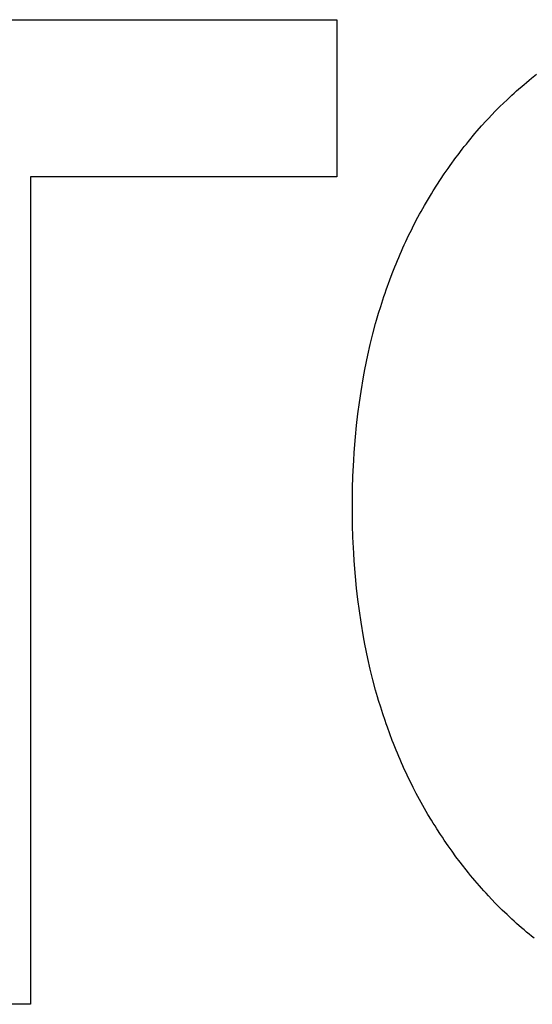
# Model space of a CAD drawing. Header units: inches. Extents: x 749 to 1245, y 24 to 374.
# Tile 54 of 145: x 879.237 to 880.065, y 260.32 to 261.911. Entities that reach past the tile are written whole.
import ezdxf

# ---------------------------------------------------------------- set-up
doc = ezdxf.new("R2010")
doc.units = ezdxf.units.IN
doc.header["$LTSCALE"] = 5
doc.header["$MEASUREMENT"] = 0
doc.layers.add('AM_0', color=7, linetype='CONTINUOUS', lineweight=30)

msp = doc.modelspace()

# ---------------------------------------------------------------- linework, layer by layer
at = {"layer": 'AM_0', "color": 1, "linetype": 'Continuous'}
for p, q in [((878.4816, 261.9113), (879.7493, 261.9113)), ((879.7493, 261.9113), (879.7493, 261.6573)), ((880.064, 261.8167), (880.0722, 261.8231)), ((880.04, 261.7963), (880.0519, 261.8067)), ((880.0519, 261.8067), (880.056, 261.81)), ((880.056, 261.81), (880.06, 261.8134)), ((880.06, 261.8134), (880.064, 261.8167)), ((880.0283, 261.7857), (880.0322, 261.7892)), ((880.0322, 261.7892), (880.0361, 261.7928)), ((880.0361, 261.7928), (880.04, 261.7963)), ((880.013, 261.7709), (880.0244, 261.782)), ((880.0244, 261.782), (880.0283, 261.7857)), ((879.9943, 261.7516), (880.0054, 261.7633)), ((880.0054, 261.7633), (880.013, 261.7709)), ((879.9834, 261.7396), (879.9906, 261.7476)), ((879.9906, 261.7476), (879.9943, 261.7516)), ((879.9621, 261.7146), (879.9726, 261.7272)), ((879.9726, 261.7272), (879.9762, 261.7314)), ((879.9762, 261.7314), (879.9834, 261.7396)), ((879.9553, 261.7061), (879.9587, 261.7103)), ((879.9587, 261.7103), (879.9621, 261.7146)), ((879.9419, 261.6887), (879.9452, 261.6931)), ((879.9452, 261.6931), (879.9519, 261.7018)), ((879.9519, 261.7018), (879.9553, 261.7061)), ((879.9323, 261.6755), (879.9419, 261.6887)), ((879.9169, 261.653), (879.9229, 261.662)), ((879.9229, 261.662), (879.9291, 261.671)), ((879.9291, 261.671), (879.9323, 261.6755)), ((879.2539, 261.6573), (879.2539, 260.3195)), ((879.7493, 261.6573), (879.2539, 261.6573)), ((879.9109, 261.6438), (879.9169, 261.653)), ((879.891, 261.6111), (879.9022, 261.6299)), ((879.9022, 261.6299), (879.9051, 261.6346)), ((879.9051, 261.6346), (879.9109, 261.6438)), ((879.883, 261.5967), (879.8857, 261.6015)), ((879.8857, 261.6015), (879.8883, 261.6063)), ((879.8883, 261.6063), (879.891, 261.6111)), ((879.8728, 261.5773), (879.8753, 261.5822)), ((879.8753, 261.5822), (879.8778, 261.587)), ((879.8778, 261.587), (879.8804, 261.5919)), ((879.8804, 261.5919), (879.883, 261.5967)), ((879.8654, 261.5624), (879.8678, 261.5674)), ((879.8678, 261.5674), (879.8703, 261.5723)), ((879.8703, 261.5723), (879.8728, 261.5773)), ((879.8583, 261.5474), (879.8607, 261.5525)), ((879.8607, 261.5525), (879.863, 261.5575)), ((879.863, 261.5575), (879.8654, 261.5624)), ((879.8515, 261.5322), (879.8538, 261.5373)), ((879.8538, 261.5373), (879.856, 261.5424)), ((879.856, 261.5424), (879.8583, 261.5474)), ((879.845, 261.5168), (879.8472, 261.5219)), ((879.8472, 261.5219), (879.8493, 261.5271)), ((879.8493, 261.5271), (879.8515, 261.5322)), ((879.8388, 261.5012), (879.8409, 261.5064)), ((879.8409, 261.5064), (879.8429, 261.5116)), ((879.8429, 261.5116), (879.845, 261.5168)), ((879.8291, 261.4747), (879.8348, 261.4906)), ((879.8348, 261.4906), (879.8388, 261.5012)), ((879.8272, 261.4693), (879.8291, 261.4747)), ((879.8202, 261.4477), (879.8236, 261.4585)), ((879.8236, 261.4585), (879.8254, 261.464)), ((879.8254, 261.464), (879.8272, 261.4693)), ((879.8168, 261.4367), (879.8202, 261.4477)), ((879.812, 261.4201), (879.8136, 261.4257)), ((879.8136, 261.4257), (879.8168, 261.4367)), ((879.8075, 261.4033), (879.812, 261.4201)), ((879.8033, 261.3863), (879.8075, 261.4033)), ((879.7994, 261.3691), (879.8033, 261.3863)), ((879.7946, 261.3458), (879.7994, 261.3691)), ((879.7924, 261.3341), (879.7946, 261.3458)), ((879.7884, 261.3103), (879.7924, 261.3341)), ((879.7857, 261.2922), (879.7884, 261.3103)), ((879.7833, 261.274), (879.7857, 261.2922)), ((879.7812, 261.2555), (879.7833, 261.274)), ((879.7794, 261.2368), (879.7812, 261.2555)), ((879.7774, 261.2116), (879.7794, 261.2368)), ((879.7766, 261.1989), (879.7774, 261.2116)), ((879.7754, 261.1732), (879.7766, 261.1989)), ((879.7748, 261.1536), (879.7754, 261.1732)), ((879.7746, 261.1405), (879.7748, 261.1536)), ((879.7746, 261.1339), (879.7746, 261.1405)), ((879.7745, 261.1273), (879.7746, 261.1339)), ((879.7745, 261.1207), (879.7745, 261.1273)), ((879.7746, 261.114), (879.7745, 261.1207)), ((879.7746, 261.1074), (879.7746, 261.114)), ((879.7748, 261.0943), (879.7746, 261.1074)), ((879.7754, 261.0748), (879.7748, 261.0943)), ((879.7766, 261.049), (879.7754, 261.0748)), ((879.7774, 261.0363), (879.7766, 261.049)), ((879.7794, 261.011), (879.7774, 261.0363)), ((879.7812, 260.9924), (879.7794, 261.011)), ((879.7833, 260.9739), (879.7812, 260.9924)), ((879.7857, 260.9556), (879.7833, 260.9739)), ((879.7884, 260.9375), (879.7857, 260.9556)), ((879.7924, 260.9137), (879.7884, 260.9375)), ((879.7946, 260.9019), (879.7924, 260.9137)), ((879.7994, 260.8786), (879.7946, 260.9019)), ((879.8033, 260.8614), (879.7994, 260.8786)), ((879.8075, 260.8443), (879.8033, 260.8614)), ((879.812, 260.8275), (879.8075, 260.8443)), ((879.8136, 260.8219), (879.812, 260.8275)), ((879.8152, 260.8164), (879.8136, 260.8219)), ((879.8168, 260.8108), (879.8152, 260.8164)), ((879.8202, 260.7998), (879.8168, 260.8108)), ((879.8219, 260.7944), (879.8202, 260.7998)), ((879.8236, 260.7889), (879.8219, 260.7944)), ((879.8272, 260.7781), (879.8236, 260.7889)), ((879.8291, 260.7728), (879.8272, 260.7781)), ((879.831, 260.7674), (879.8291, 260.7728)), ((879.8348, 260.7568), (879.831, 260.7674)), ((879.8388, 260.7462), (879.8348, 260.7568)), ((879.8409, 260.741), (879.8388, 260.7462)), ((879.8429, 260.7358), (879.8409, 260.741)), ((879.845, 260.7306), (879.8429, 260.7358)), ((879.8472, 260.7254), (879.845, 260.7306)), ((879.8493, 260.7203), (879.8472, 260.7254)), ((879.8515, 260.7151), (879.8493, 260.7203)), ((879.8538, 260.71), (879.8515, 260.7151)), ((879.856, 260.7049), (879.8538, 260.71)), ((879.8583, 260.6999), (879.856, 260.7049)), ((879.8607, 260.6948), (879.8583, 260.6999)), ((879.863, 260.6898), (879.8607, 260.6948)), ((879.8678, 260.6798), (879.863, 260.6898)), ((879.8703, 260.6749), (879.8678, 260.6798)), ((879.8728, 260.6699), (879.8703, 260.6749)), ((879.8778, 260.6601), (879.8728, 260.6699)), ((879.8804, 260.6553), (879.8778, 260.6601)), ((879.883, 260.6504), (879.8804, 260.6553)), ((879.8857, 260.6456), (879.883, 260.6504)), ((879.8883, 260.6408), (879.8857, 260.6456)), ((879.891, 260.636), (879.8883, 260.6408)), ((879.8938, 260.6313), (879.891, 260.636)), ((879.8966, 260.6265), (879.8938, 260.6313)), ((879.9022, 260.6171), (879.8966, 260.6265)), ((879.9051, 260.6125), (879.9022, 260.6171)), ((879.908, 260.6078), (879.9051, 260.6125)), ((879.9109, 260.6032), (879.908, 260.6078)), ((879.9169, 260.594), (879.9109, 260.6032)), ((879.9199, 260.5895), (879.9169, 260.594)), ((879.9229, 260.5849), (879.9199, 260.5895)), ((879.9291, 260.5759), (879.9229, 260.5849)), ((879.9323, 260.5715), (879.9291, 260.5759)), ((879.9355, 260.567), (879.9323, 260.5715)), ((879.9419, 260.5582), (879.9355, 260.567)), ((879.9485, 260.5494), (879.9419, 260.5582)), ((879.9621, 260.5322), (879.9485, 260.5494)), ((879.9656, 260.528), (879.9621, 260.5322)), ((879.9691, 260.5237), (879.9656, 260.528)), ((879.9726, 260.5195), (879.9691, 260.5237)), ((879.9762, 260.5154), (879.9726, 260.5195)), ((879.9798, 260.5112), (879.9762, 260.5154)), ((879.9834, 260.5071), (879.9798, 260.5112)), ((879.987, 260.5031), (879.9834, 260.5071)), ((879.9906, 260.499), (879.987, 260.5031)), ((879.9943, 260.495), (879.9906, 260.499)), ((880.0054, 260.4833), (879.9943, 260.495)), ((880.0168, 260.4719), (880.0054, 260.4833)), ((880.0244, 260.4645), (880.0168, 260.4719)), ((880.0283, 260.4609), (880.0244, 260.4645)), ((880.0322, 260.4572), (880.0283, 260.4609)), ((880.0361, 260.4537), (880.0322, 260.4572)), ((880.04, 260.4501), (880.0361, 260.4537)), ((880.0479, 260.4432), (880.04, 260.4501)), ((880.0519, 260.4398), (880.0479, 260.4432)), ((880.056, 260.4364), (880.0519, 260.4398)), ((880.06, 260.433), (880.056, 260.4364)), ((880.064, 260.4297), (880.06, 260.433)), ((880.0681, 260.4264), (880.064, 260.4297)), ((879.2539, 260.3195), (878.977, 260.3216))]:
    msp.add_line(p, q, dxfattribs=at)

doc.saveas('drawing.dxf')
